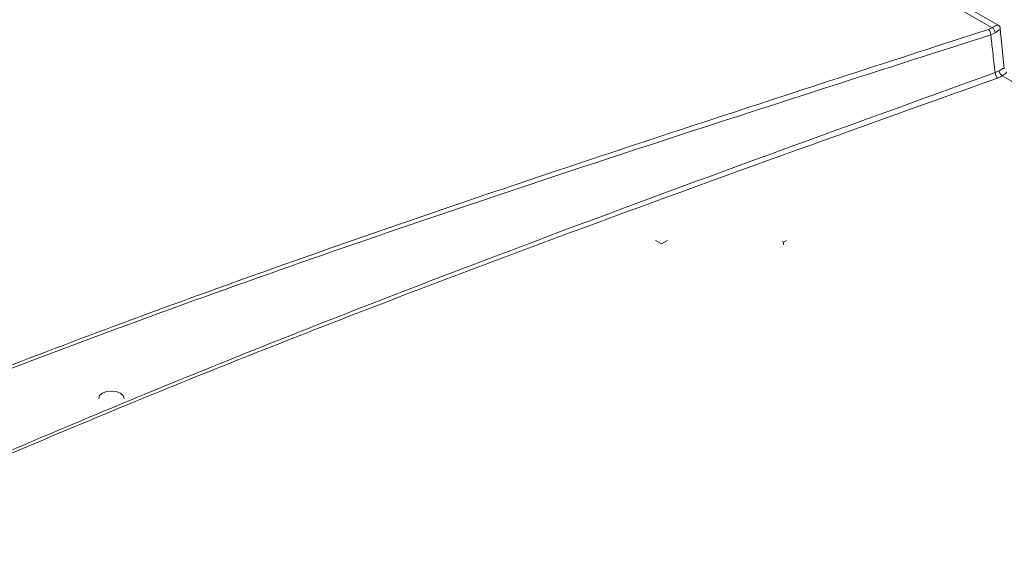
# Model space of a CAD drawing. Header units: millimetres. Extents: x 0 to 2100, y 0 to 1485.
# Tile 115 of 118: x 1707 to 1775, y 1302 to 1338. Entities that reach past the tile are written whole.
import ezdxf

# ---------------------------------------------------------------- set-up
doc = ezdxf.new("R2010")
doc.units = ezdxf.units.MM
doc.header["$LTSCALE"] = 5

msp = doc.modelspace()

# ---------------------------------------------------------------- linework, layer by layer
at = {"color": 7, "linetype": 'Continuous', "lineweight": 15}
for p, q in [((1773.718, 1337.3), (1766.919, 1341.225)), ((1774.13, 1337.484), (1767.534, 1341.292)), ((1773.479, 1337.19), (1773.718, 1337.3)), ((1773.939, 1336.955), (1773.625, 1336.806)), ((1774.555, 1334.474), (1774.281, 1337.247)), ((1773.927, 1334.214), (1774.197, 1334.339)), ((1774.419, 1333.993), (1774.085, 1333.833)), ((1750.972, 1322.421), (1750.562, 1322.658)), ((1751.383, 1322.658), (1750.972, 1322.421)), ((1759.369, 1322.535), (1759.571, 1322.652)), ((1759.369, 1322.535), (1759.281, 1322.586)), ((1759.369, 1322.359), (1759.369, 1322.535))]:
    msp.add_line(p, q, dxfattribs=at)
at = {"color": 7, "linetype": 'Continuous', "lineweight": 15, "flags": 128}
msp.add_lwpolyline([(1712.267, 1311.797), (1712.334, 1311.99), (1712.524, 1312.154), (1712.807, 1312.264), (1713.142, 1312.302), (1713.477, 1312.264), (1713.761, 1312.154), (1713.951, 1311.99), (1714.017, 1311.797)], dxfattribs=at)
at = {"color": 7, "linetype": 'Continuous', "lineweight": 15}
for centre, radius, start, end in [((1772.991, 1336.783), 0.635, 2.03657, 39.80083), ((1773.494, 1336.913), 0.447, 5.47799, 60.04952), ((1774.524, 1334.237), 0.597, 182.28019, 222.62835), ((1774.642, 1334.38), 0.447, 185.29461, 240.04349)]:
    msp.add_arc(centre, radius, start, end, dxfattribs=at)
for points, knots in [([(1413.666, 1147.244), (1424.425, 1150.242), (1442.019, 1155.145), (1466.019, 1162.449), (1484.298, 1168.539), (1500.647, 1174.626), (1515.069, 1180.654), (1528.818, 1187.19), (1541.699, 1194.262), (1553.375, 1201.854), (1563.785, 1209.907), (1573.297, 1218.22), (1582.194, 1226.769), (1590.711, 1235.45), (1598.892, 1243.958), (1606.943, 1252.222), (1615.027, 1260.194), (1623.563, 1268.004), (1632.819, 1275.672), (1643.102, 1283.047), (1654.412, 1290.07), (1666.471, 1296.667), (1680.64, 1303.539), (1697.023, 1310.561), (1715.597, 1317.703), (1734.653, 1324.429), (1754.002, 1330.877), (1766.989, 1335.087), (1773.479, 1337.19)], [0, 0, 0, 0, 0.071885, 0.117566, 0.163238, 0.198848, 0.234595, 0.270327, 0.305954, 0.341464, 0.376023, 0.410615, 0.445278, 0.479972, 0.514617, 0.546709, 0.578818, 0.610898, 0.642952, 0.676192, 0.709505, 0.74284, 0.776109, 0.820816, 0.865559, 0.910369, 0.95521, 1, 1, 1, 1]), ([(1774.28, 1337.246), (1774.28, 1337.259), (1774.28, 1337.309), (1774.24, 1337.389), (1774.183, 1337.456), (1774.139, 1337.477), (1774.128, 1337.482)], [0, 0, 0, 0, 0.1339661, 0.5005423, 0.8817856, 1, 1, 1, 1]), ([(1773.625, 1336.806), (1765.536, 1334.215), (1749.355, 1329.031), (1725.311, 1320.962), (1705.705, 1313.763), (1690.467, 1307.578), (1678.858, 1302.49), (1667.198, 1296.885), (1655.6, 1290.666), (1644.589, 1283.938), (1634.358, 1276.675), (1624.811, 1268.941), (1615.915, 1260.858), (1607.434, 1252.536), (1598.43, 1243.31), (1588.76, 1233.243), (1578.009, 1222.458), (1568.398, 1213.672), (1560.075, 1206.867), (1553.45, 1201.899), (1546.4, 1197.118), (1538.886, 1192.539), (1530.934, 1188.18), (1522.552, 1183.987), (1513.8, 1179.97), (1501.645, 1174.83), (1485.811, 1168.857), (1466.136, 1162.251), (1450.07, 1157.319), (1432.627, 1152.184), (1421.868, 1149.149), (1413.796, 1146.872)], [0, 0, 0, 0, 0.0558164, 0.1116452, 0.1676267, 0.195715, 0.2238013, 0.2553665, 0.287022, 0.319033, 0.3517837, 0.3845416, 0.417982, 0.4515735, 0.4851805, 0.5283673, 0.5715598, 0.6148675, 0.6366162, 0.6583628, 0.6801905, 0.7020172, 0.72407, 0.7461245, 0.7687152, 0.791307, 0.836726, 0.882377, 0.9281061, 0.9460583, 1, 1, 1, 1]), ([(1773.927, 1334.214), (1773.871, 1334.699), (1773.772, 1335.563), (1773.67, 1336.428), (1773.625, 1336.806)], [0, 0, 0, 0, 0.562858, 1, 1, 1, 1]), ([(1414.241, 1144.13), (1425.206, 1146.831), (1443.415, 1151.317), (1468.503, 1158.109), (1488.857, 1164.236), (1504.913, 1169.748), (1516.854, 1174.366), (1525.646, 1178.069), (1534.208, 1182.019), (1542.52, 1186.248), (1550.437, 1190.757), (1558.887, 1196.168), (1567.618, 1202.561), (1576.524, 1209.964), (1586.271, 1218.918), (1596.746, 1229.431), (1606.915, 1240.061), (1615.963, 1249.321), (1623.935, 1257.145), (1632.323, 1264.774), (1641.306, 1272.167), (1651.086, 1279.262), (1661.793, 1286.091), (1673.335, 1292.608), (1685.606, 1298.871), (1698.382, 1304.834), (1712.143, 1310.783), (1726.818, 1316.717), (1747.536, 1324.666), (1763.368, 1330.394), (1773.927, 1334.214)], [0, 0, 0, 0, 0.07178, 0.119207, 0.166705, 0.209806, 0.23146, 0.253114, 0.275224, 0.297332, 0.319688, 0.342044, 0.37315, 0.40438, 0.435844, 0.483231, 0.530627, 0.562264, 0.593911, 0.625114, 0.65631, 0.687869, 0.719428, 0.752119, 0.784813, 0.817787, 0.850763, 0.888029, 0.925321, 1, 1, 1, 1]), ([(1774.085, 1333.833), (1763.537, 1330.061), (1747.71, 1324.403), (1726.974, 1316.521), (1710.78, 1310.017), (1694.142, 1302.783), (1679.154, 1295.514), (1666.607, 1288.71), (1656.309, 1282.524), (1645.58, 1275.27), (1634.78, 1266.802), (1624.797, 1257.81), (1616.106, 1249.291), (1605.803, 1238.744), (1595.694, 1228.139), (1585.115, 1217.692), (1576.746, 1209.992), (1567.748, 1202.505), (1558.27, 1195.554), (1548.226, 1189.261), (1537.787, 1183.604), (1526.602, 1178.291), (1514.746, 1173.325), (1502.315, 1168.671), (1486.987, 1163.478), (1468.618, 1157.91), (1443.541, 1151.05), (1425.322, 1146.495), (1414.36, 1143.755)], [0, 0, 0, 0, 0.074562, 0.111881, 0.149197, 0.19311, 0.237014, 0.266768, 0.29654, 0.326282, 0.366008, 0.405911, 0.437419, 0.468929, 0.53197, 0.563433, 0.594891, 0.626582, 0.658263, 0.686904, 0.715586, 0.744241, 0.773898, 0.803579, 0.83325, 0.880684, 0.928211, 1, 1, 1, 1]), ([(1816.595, 1305.392), (1811.378, 1309.334), (1800.719, 1317.388), (1786.616, 1326.749), (1777.785, 1331.994), (1774.419, 1333.993)], [0, 0, 0, 0, 0.372287, 0.760702, 1, 1, 1, 1])]:
    msp.add_open_spline(points, degree=3, knots=knots, dxfattribs=at)
at = {"color": 8, "linetype": 'Continuous', "lineweight": 15}
for points, knots in [([(1773.718, 1337.3), (1773.791, 1337.344), (1773.936, 1337.43), (1774.08, 1337.491), (1774.109, 1337.479), (1774.124, 1337.473)], [0, 0, 0, 0, 0.337197, 0.664237, 1, 1, 1, 1]), ([(1774.272, 1337.247), (1774.271, 1337.231), (1774.269, 1337.202), (1774.15, 1337.098), (1774.01, 1337.003), (1773.939, 1336.955)], [0, 0, 0, 0, 0.346728, 0.6683744, 1, 1, 1, 1]), ([(1774.197, 1334.339), (1774.263, 1334.379), (1774.337, 1334.423), (1774.444, 1334.477), (1774.536, 1334.514), (1774.541, 1334.488), (1774.544, 1334.474)], [0, 0, 0, 0, 0.279733, 0.313378, 0.633955, 1, 1, 1, 1]), ([(1774.69, 1334.246), (1774.701, 1334.239), (1774.722, 1334.225), (1774.649, 1334.158), (1774.554, 1334.084), (1774.483, 1334.036), (1774.419, 1333.993)], [0, 0, 0, 0, 0.36989, 0.688515, 0.721918, 1, 1, 1, 1])]:
    msp.add_open_spline(points, degree=3, knots=knots, dxfattribs=at)

doc.saveas('drawing.dxf')
